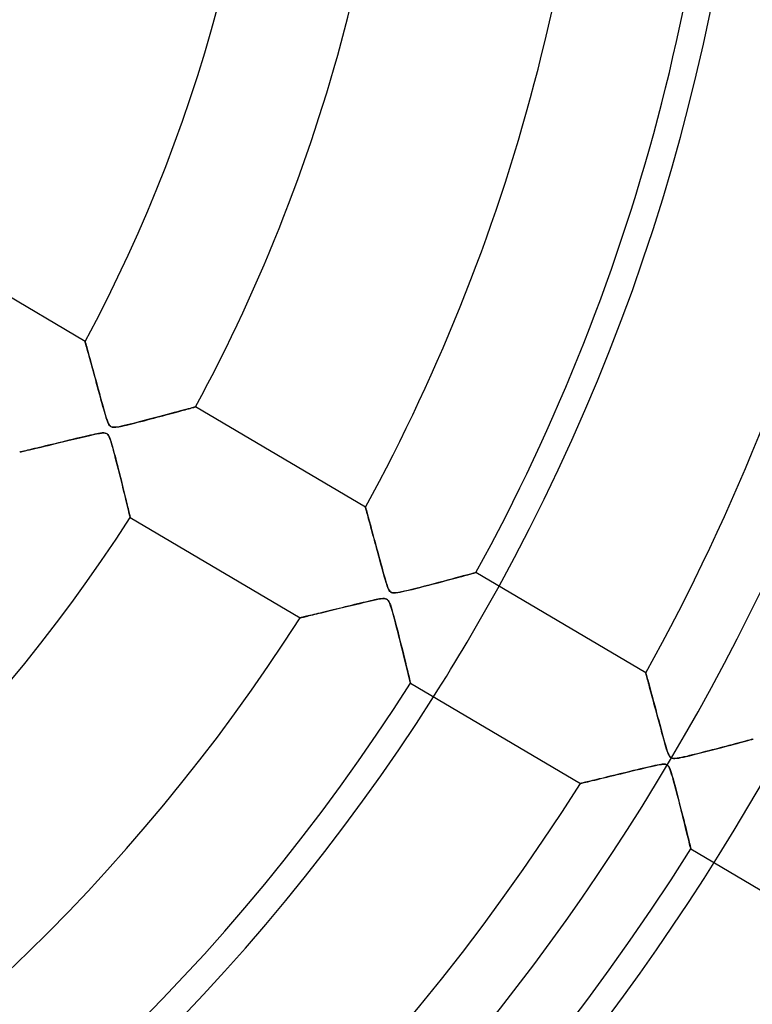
# Model space of a CAD drawing. Header units: millimetres. Extents: x -625 to 625, y -625 to 625.
# Tile 37 of 56: x 102 to 159, y -109 to -33. Entities that reach past the tile are written whole.
import ezdxf

# ---------------------------------------------------------------- set-up
doc = ezdxf.new("R2010")
doc.units = ezdxf.units.MM
doc.layers.add('HIDDEN', color=7, linetype='Continuous')
doc.layers.add('THICK', color=7, linetype='Continuous')

msp = doc.modelspace()

# ---------------------------------------------------------------- linework, layer by layer
at = {"layer": 'HIDDEN'}
for p, q in [((107.153, -57.561), (107.156, -57.573)), ((107.156, -57.573), (107.166, -57.609)), ((107.166, -57.609), (107.183, -57.669)), ((107.183, -57.669), (107.207, -57.753)), ((107.207, -57.753), (107.237, -57.862)), ((107.237, -57.862), (107.274, -57.994)), ((107.274, -57.994), (107.317, -58.148)), ((107.317, -58.148), (107.365, -58.323)), ((107.365, -58.323), (107.419, -58.517)), ((107.419, -58.517), (107.478, -58.731)), ((107.478, -58.731), (107.542, -58.961)), ((107.542, -58.961), (107.61, -59.207)), ((107.61, -59.207), (107.682, -59.468)), ((107.682, -59.468), (107.757, -59.743)), ((107.757, -59.743), (107.835, -60.029)), ((107.835, -60.029), (107.916, -60.326)), ((107.916, -60.326), (108, -60.635)), ((108, -60.635), (108.087, -60.953)), ((108.087, -60.953), (108.176, -61.281)), ((108.176, -61.281), (108.267, -61.617)), ((108.267, -61.617), (108.361, -61.962)), ((108.361, -61.962), (108.456, -62.311)), ((108.456, -62.311), (108.549, -62.647)), ((108.549, -62.647), (108.637, -62.959)), ((114.931, -62.87), (115.073, -62.831)), ((115.073, -62.831), (115.204, -62.796)), ((115.204, -62.796), (115.322, -62.763)), ((115.322, -62.763), (115.428, -62.734)), ((115.428, -62.734), (115.521, -62.708)), ((115.521, -62.708), (115.601, -62.687)), ((115.601, -62.687), (115.665, -62.669)), ((115.665, -62.669), (115.712, -62.656)), ((115.712, -62.656), (115.741, -62.648)), ((115.741, -62.648), (115.75, -62.645)), ((108.637, -62.959), (108.719, -63.242)), ((108.719, -63.242), (108.794, -63.489)), ((108.794, -63.489), (108.861, -63.693)), ((111.99, -63.657), (112.243, -63.591)), ((112.243, -63.591), (112.491, -63.526)), ((112.491, -63.526), (112.733, -63.462)), ((112.733, -63.462), (112.97, -63.399)), ((112.97, -63.399), (113.201, -63.338)), ((113.201, -63.338), (113.426, -63.278)), ((113.426, -63.278), (113.644, -63.219)), ((113.644, -63.219), (113.854, -63.163)), ((113.854, -63.163), (114.057, -63.108)), ((114.057, -63.108), (114.252, -63.055)), ((114.252, -63.055), (114.437, -63.005)), ((114.437, -63.005), (114.612, -62.957)), ((114.612, -62.957), (114.777, -62.912)), ((114.777, -62.912), (114.931, -62.87)), ((108.861, -63.693), (108.919, -63.848)), ((108.919, -63.848), (108.969, -63.961)), ((108.969, -63.961), (109.013, -64.039)), ((109.013, -64.039), (109.054, -64.098)), ((109.054, -64.098), (109.097, -64.144)), ((109.097, -64.144), (109.145, -64.181)), ((109.145, -64.181), (109.199, -64.208)), ((109.199, -64.208), (109.261, -64.226)), ((109.261, -64.226), (109.336, -64.236)), ((109.336, -64.236), (109.426, -64.236)), ((109.426, -64.236), (109.53, -64.229)), ((109.53, -64.229), (109.644, -64.215)), ((109.644, -64.215), (109.765, -64.194)), ((109.765, -64.194), (109.895, -64.17)), ((109.895, -64.17), (110.041, -64.139)), ((110.041, -64.139), (110.204, -64.103)), ((110.204, -64.103), (110.384, -64.061)), ((110.384, -64.061), (110.578, -64.015)), ((110.578, -64.015), (110.786, -63.964)), ((110.786, -63.964), (111.006, -63.909)), ((111.006, -63.909), (111.239, -63.851)), ((111.239, -63.851), (111.482, -63.788)), ((111.482, -63.788), (111.734, -63.723)), ((111.734, -63.723), (111.99, -63.657)), ((106.437, -65.123), (106.176, -65.186)), ((106.687, -65.062), (106.437, -65.123)), ((106.927, -65.005), (106.687, -65.062)), ((107.154, -64.951), (106.927, -65.005)), ((107.367, -64.901), (107.154, -64.951)), ((107.565, -64.855), (107.367, -64.901)), ((107.747, -64.814), (107.565, -64.855)), ((107.911, -64.779), (107.747, -64.814)), ((108.056, -64.749), (107.911, -64.779)), ((108.196, -64.722), (108.056, -64.749)), ((108.344, -64.698), (108.196, -64.722)), ((108.487, -64.681), (108.344, -64.698)), ((108.613, -64.677), (108.487, -64.681)), ((108.712, -64.686), (108.613, -64.677)), ((108.792, -64.71), (108.712, -64.686)), ((108.86, -64.749), (108.792, -64.71)), ((108.92, -64.806), (108.86, -64.749)), ((108.974, -64.883), (108.92, -64.806)), ((109.028, -64.986), (108.974, -64.883)), ((109.083, -65.12), (109.028, -64.986)), ((109.141, -65.285), (109.083, -65.12)), ((103.208, -65.899), (103.019, -65.944)), ((103.407, -65.852), (103.208, -65.899)), ((103.616, -65.802), (103.407, -65.852)), ((103.836, -65.749), (103.616, -65.802)), ((104.067, -65.694), (103.836, -65.749)), ((104.307, -65.637), (104.067, -65.694)), ((104.556, -65.577), (104.307, -65.637)), ((104.814, -65.515), (104.556, -65.577)), ((105.08, -65.451), (104.814, -65.515)), ((105.353, -65.385), (105.08, -65.451)), ((105.631, -65.317), (105.353, -65.385)), ((105.907, -65.251), (105.631, -65.317)), ((106.176, -65.186), (105.907, -65.251)), ((109.201, -65.473), (109.141, -65.285)), ((109.261, -65.678), (109.201, -65.473)), ((109.324, -65.901), (109.261, -65.678)), ((109.389, -66.14), (109.324, -65.901)), ((102.077, -66.165), (102.063, -66.169)), ((102.12, -66.155), (102.077, -66.165)), ((102.188, -66.139), (102.12, -66.155)), ((102.28, -66.118), (102.188, -66.139)), ((102.394, -66.091), (102.28, -66.118)), ((102.527, -66.06), (102.394, -66.091)), ((102.677, -66.024), (102.527, -66.06)), ((102.841, -65.986), (102.677, -66.024)), ((103.019, -65.944), (102.841, -65.986)), ((109.457, -66.394), (109.389, -66.14)), ((109.527, -66.662), (109.457, -66.394)), ((109.6, -66.941), (109.527, -66.662)), ((109.674, -67.23), (109.6, -66.941)), ((109.749, -67.526), (109.674, -67.23)), ((109.825, -67.827), (109.749, -67.526)), ((109.901, -68.133), (109.825, -67.827)), ((109.977, -68.439), (109.901, -68.133)), ((110.052, -68.742), (109.977, -68.439)), ((110.124, -69.034), (110.052, -68.742)), ((110.192, -69.313), (110.124, -69.034)), ((110.257, -69.579), (110.192, -69.313)), ((110.318, -69.83), (110.257, -69.579)), ((110.375, -70.065), (110.318, -69.83)), ((110.427, -70.282), (110.375, -70.065)), ((110.475, -70.48), (110.427, -70.282)), ((110.517, -70.657), (110.475, -70.48)), ((128.967, -70.462), (128.969, -70.469)), ((128.969, -70.469), (128.975, -70.491)), ((128.975, -70.491), (128.985, -70.528)), ((110.555, -70.814), (110.517, -70.657)), ((110.587, -70.948), (110.555, -70.814)), ((110.613, -71.058), (110.587, -70.948)), ((110.634, -71.144), (110.613, -71.058)), ((110.648, -71.204), (110.634, -71.144)), ((110.657, -71.241), (110.648, -71.204)), ((110.66, -71.253), (110.657, -71.241)), ((128.985, -70.528), (128.999, -70.58)), ((128.999, -70.58), (129.017, -70.645)), ((129.017, -70.645), (129.039, -70.725)), ((129.039, -70.725), (129.065, -70.817)), ((129.065, -70.817), (129.093, -70.921)), ((129.093, -70.921), (129.125, -71.037)), ((129.125, -71.037), (129.16, -71.164)), ((129.16, -71.164), (129.197, -71.301)), ((129.197, -71.301), (129.238, -71.447)), ((129.238, -71.447), (129.28, -71.603)), ((129.28, -71.603), (129.325, -71.766)), ((129.325, -71.766), (129.371, -71.937)), ((129.371, -71.937), (129.42, -72.115)), ((129.42, -72.115), (129.47, -72.3)), ((129.47, -72.3), (129.522, -72.49)), ((129.522, -72.49), (129.575, -72.686)), ((129.575, -72.686), (129.629, -72.886)), ((129.629, -72.886), (129.685, -73.091)), ((129.685, -73.091), (129.741, -73.301)), ((129.741, -73.301), (129.799, -73.514)), ((129.799, -73.514), (129.857, -73.731)), ((129.857, -73.731), (129.917, -73.951)), ((129.917, -73.951), (129.977, -74.174)), ((129.977, -74.174), (130.038, -74.4)), ((130.038, -74.4), (130.1, -74.629)), ((130.1, -74.629), (130.163, -74.859)), ((130.163, -74.859), (130.226, -75.091)), ((130.226, -75.091), (130.29, -75.325)), ((130.29, -75.325), (130.354, -75.56)), ((130.354, -75.56), (130.42, -75.795)), ((130.42, -75.795), (130.487, -76.031)), ((136.219, -75.908), (136.475, -75.839)), ((136.475, -75.839), (136.708, -75.776)), ((136.708, -75.776), (136.92, -75.719)), ((136.92, -75.719), (137.106, -75.669)), ((137.106, -75.669), (137.265, -75.625)), ((137.265, -75.625), (137.393, -75.591)), ((137.393, -75.591), (137.486, -75.565)), ((137.486, -75.565), (137.542, -75.55)), ((137.542, -75.55), (137.561, -75.545)), ((130.487, -76.031), (130.555, -76.26)), ((130.555, -76.26), (130.621, -76.47)), ((130.621, -76.47), (130.684, -76.652)), ((133.206, -76.7), (133.542, -76.614)), ((133.542, -76.614), (133.891, -76.524)), ((133.891, -76.524), (134.251, -76.43)), ((134.251, -76.43), (134.617, -76.334)), ((134.617, -76.334), (134.977, -76.24)), ((134.977, -76.24), (135.318, -76.149)), ((135.318, -76.149), (135.64, -76.063)), ((135.64, -76.063), (135.94, -75.983)), ((135.94, -75.983), (136.219, -75.908)), ((130.684, -76.652), (130.744, -76.802)), ((130.744, -76.802), (130.802, -76.915)), ((130.802, -76.915), (130.859, -76.998)), ((130.859, -76.998), (130.921, -77.057)), ((130.921, -77.057), (130.991, -77.097)), ((130.991, -77.097), (131.074, -77.121)), ((131.074, -77.121), (131.179, -77.129)), ((131.179, -77.129), (131.312, -77.122)), ((131.312, -77.122), (131.473, -77.101)), ((131.473, -77.101), (131.653, -77.069)), ((131.653, -77.069), (131.848, -77.029)), ((131.848, -77.029), (132.065, -76.98)), ((132.065, -76.98), (132.313, -76.922)), ((132.313, -76.922), (132.588, -76.855)), ((132.588, -76.855), (132.887, -76.781)), ((132.887, -76.781), (133.206, -76.7)), ((127.641, -78.16), (127.396, -78.22)), ((127.883, -78.101), (127.641, -78.16)), ((128.118, -78.044), (127.883, -78.101)), ((128.346, -77.989), (128.118, -78.044)), ((128.567, -77.936), (128.346, -77.989)), ((128.778, -77.885), (128.567, -77.936)), ((128.979, -77.837), (128.778, -77.885)), ((129.17, -77.792), (128.979, -77.837)), ((129.348, -77.751), (129.17, -77.792)), ((129.514, -77.713), (129.348, -77.751)), ((129.666, -77.68), (129.514, -77.713)), ((129.803, -77.651), (129.666, -77.68)), ((129.928, -77.626), (129.803, -77.651)), ((130.059, -77.602), (129.928, -77.626)), ((130.195, -77.582), (130.059, -77.602)), ((130.326, -77.57), (130.195, -77.582)), ((130.44, -77.569), (130.326, -77.57)), ((130.532, -77.582), (130.44, -77.569)), ((130.609, -77.61), (130.532, -77.582)), ((130.677, -77.656), (130.609, -77.61)), ((130.738, -77.723), (130.677, -77.656)), ((130.797, -77.818), (130.738, -77.723)), ((130.858, -77.952), (130.797, -77.818)), ((130.924, -78.129), (130.858, -77.952)), ((130.993, -78.342), (130.924, -78.129)), ((124.506, -78.919), (124.382, -78.949)), ((124.641, -78.887), (124.506, -78.919)), ((124.786, -78.852), (124.641, -78.887)), ((124.939, -78.815), (124.786, -78.852)), ((125.1, -78.777), (124.939, -78.815)), ((125.27, -78.736), (125.1, -78.777)), ((125.448, -78.693), (125.27, -78.736)), ((125.634, -78.648), (125.448, -78.693)), ((125.828, -78.601), (125.634, -78.648)), ((126.031, -78.552), (125.828, -78.601)), ((126.241, -78.501), (126.031, -78.552)), ((126.458, -78.448), (126.241, -78.501)), ((126.682, -78.394), (126.458, -78.448)), ((126.914, -78.337), (126.682, -78.394)), ((127.152, -78.279), (126.914, -78.337)), ((127.396, -78.22), (127.152, -78.279)), ((131.065, -78.586), (130.993, -78.342)), ((131.141, -78.856), (131.065, -78.586)), ((131.22, -79.149), (131.141, -78.856)), ((123.885, -79.067), (123.876, -79.069)), ((123.91, -79.061), (123.885, -79.067)), ((123.952, -79.051), (123.91, -79.061)), ((124.009, -79.038), (123.952, -79.051)), ((124.082, -79.02), (124.009, -79.038)), ((124.168, -79), (124.082, -79.02)), ((124.269, -78.976), (124.168, -79)), ((124.382, -78.949), (124.269, -78.976)), ((131.303, -79.462), (131.22, -79.149)), ((131.389, -79.791), (131.303, -79.462)), ((131.477, -80.135), (131.389, -79.791)), ((131.567, -80.488), (131.477, -80.135)), ((131.658, -80.848), (131.567, -80.488)), ((131.75, -81.213), (131.658, -80.848)), ((131.84, -81.575), (131.75, -81.213)), ((131.928, -81.927), (131.84, -81.575)), ((132.011, -82.265), (131.928, -81.927)), ((132.09, -82.584), (132.011, -82.265)), ((132.163, -82.883), (132.09, -82.584)), ((132.23, -83.158), (132.163, -82.883)), ((132.29, -83.406), (132.23, -83.158)), ((132.343, -83.624), (132.29, -83.406)), ((150.776, -83.36), (150.779, -83.372)), ((150.779, -83.372), (150.789, -83.408)), ((150.789, -83.408), (150.805, -83.468)), ((150.805, -83.468), (150.828, -83.552)), ((132.388, -83.809), (132.343, -83.624)), ((132.424, -83.957), (132.388, -83.809)), ((132.45, -84.065), (132.424, -83.957)), ((132.466, -84.13), (132.45, -84.065)), ((132.471, -84.152), (132.466, -84.13)), ((150.828, -83.552), (150.857, -83.658)), ((150.857, -83.658), (150.892, -83.786)), ((150.892, -83.786), (150.932, -83.933)), ((150.932, -83.933), (150.977, -84.099)), ((150.977, -84.099), (151.027, -84.282)), ((151.027, -84.282), (151.081, -84.481)), ((151.081, -84.481), (151.139, -84.694)), ((151.139, -84.694), (151.2, -84.92)), ((151.2, -84.92), (151.264, -85.157)), ((151.264, -85.157), (151.331, -85.405)), ((151.331, -85.405), (151.4, -85.663)), ((151.4, -85.663), (151.472, -85.929)), ((151.472, -85.929), (151.546, -86.204)), ((151.546, -86.204), (151.622, -86.486)), ((151.622, -86.486), (151.699, -86.774)), ((151.699, -86.774), (151.778, -87.068)), ((151.778, -87.068), (151.859, -87.367)), ((151.859, -87.367), (151.94, -87.67)), ((151.94, -87.67), (152.023, -87.976)), ((152.023, -87.976), (152.105, -88.277)), ((152.105, -88.277), (152.183, -88.56)), ((152.183, -88.56), (152.257, -88.823)), ((152.257, -88.823), (152.327, -89.062)), ((157.648, -88.903), (157.885, -88.84)), ((157.885, -88.84), (158.11, -88.78)), ((158.11, -88.78), (158.323, -88.723)), ((158.323, -88.723), (158.521, -88.67)), ((158.521, -88.67), (158.704, -88.621)), ((158.704, -88.621), (158.869, -88.577)), ((158.869, -88.577), (159.014, -88.538)), ((159.014, -88.538), (159.137, -88.504)), ((152.327, -89.062), (152.391, -89.273)), ((152.391, -89.273), (152.45, -89.454)), ((152.45, -89.454), (152.506, -89.607)), ((152.506, -89.607), (152.562, -89.734)), ((154.437, -89.735), (154.722, -89.664)), ((154.722, -89.664), (155.024, -89.588)), ((155.024, -89.588), (155.341, -89.507)), ((155.341, -89.507), (155.663, -89.424)), ((155.663, -89.424), (155.978, -89.343)), ((155.978, -89.343), (156.283, -89.263)), ((156.283, -89.263), (156.578, -89.186)), ((156.578, -89.186), (156.863, -89.111)), ((156.863, -89.111), (157.137, -89.039)), ((157.137, -89.039), (157.399, -88.97)), ((157.399, -88.97), (157.648, -88.903)), ((152.562, -89.734), (152.619, -89.837)), ((152.619, -89.837), (152.681, -89.914)), ((152.681, -89.914), (152.75, -89.969)), ((152.75, -89.969), (152.83, -90.002)), ((152.83, -90.002), (152.927, -90.019)), ((152.927, -90.019), (153.048, -90.019)), ((153.048, -90.019), (153.191, -90.005)), ((153.191, -90.005), (153.347, -89.98)), ((153.347, -89.98), (153.514, -89.948)), ((153.514, -89.948), (153.707, -89.907)), ((153.707, -89.907), (153.927, -89.857)), ((153.927, -89.857), (154.171, -89.8)), ((154.171, -89.8), (154.437, -89.735)), ((149.005, -91.16), (148.746, -91.223)), ((149.27, -91.095), (149.005, -91.16)), ((149.541, -91.029), (149.27, -91.095)), ((149.818, -90.961), (149.541, -91.029)), ((150.096, -90.893), (149.818, -90.961)), ((150.365, -90.828), (150.096, -90.893)), ((150.621, -90.766), (150.365, -90.828)), ((150.863, -90.709), (150.621, -90.766)), ((151.09, -90.656), (150.863, -90.709)), ((151.299, -90.608), (151.09, -90.656)), ((151.489, -90.566), (151.299, -90.608)), ((151.658, -90.531), (151.489, -90.566)), ((151.808, -90.503), (151.658, -90.531)), ((151.937, -90.482), (151.808, -90.503)), ((152.049, -90.468), (151.937, -90.482)), ((152.147, -90.46), (152.049, -90.468)), ((152.23, -90.461), (152.147, -90.46)), ((152.301, -90.468), (152.23, -90.461)), ((152.363, -90.483), (152.301, -90.468)), ((152.416, -90.506), (152.363, -90.483)), ((152.464, -90.537), (152.416, -90.506)), ((152.508, -90.579), (152.464, -90.537)), ((152.549, -90.631), (152.508, -90.579)), ((152.589, -90.697), (152.549, -90.631)), ((152.632, -90.785), (152.589, -90.697)), ((152.68, -90.904), (152.632, -90.785)), ((152.733, -91.052), (152.68, -90.904)), ((152.788, -91.225), (152.733, -91.052)), ((145.694, -91.965), (145.685, -91.967)), ((145.721, -91.958), (145.694, -91.965)), ((145.764, -91.948), (145.721, -91.958)), ((145.823, -91.934), (145.764, -91.948)), ((145.897, -91.916), (145.823, -91.934)), ((145.986, -91.895), (145.897, -91.916)), ((146.088, -91.87), (145.986, -91.895)), ((146.204, -91.842), (146.088, -91.87)), ((146.332, -91.811), (146.204, -91.842)), ((146.473, -91.777), (146.332, -91.811)), ((146.627, -91.74), (146.473, -91.777)), ((146.793, -91.7), (146.627, -91.74)), ((146.97, -91.657), (146.793, -91.7)), ((147.159, -91.611), (146.97, -91.657)), ((147.358, -91.562), (147.159, -91.611)), ((147.568, -91.511), (147.358, -91.562)), ((147.787, -91.458), (147.568, -91.511)), ((148.015, -91.402), (147.787, -91.458)), ((148.251, -91.344), (148.015, -91.402)), ((148.495, -91.285), (148.251, -91.344)), ((148.746, -91.223), (148.495, -91.285)), ((152.846, -91.418), (152.788, -91.225)), ((152.906, -91.628), (152.846, -91.418)), ((152.968, -91.852), (152.906, -91.628)), ((153.031, -92.086), (152.968, -91.852)), ((153.095, -92.327), (153.031, -92.086)), ((153.16, -92.576), (153.095, -92.327)), ((153.226, -92.83), (153.16, -92.576)), ((153.293, -93.088), (153.226, -92.83)), ((153.36, -93.35), (153.293, -93.088)), ((153.427, -93.615), (153.36, -93.35)), ((153.494, -93.88), (153.427, -93.615)), ((153.561, -94.146), (153.494, -93.88)), ((153.627, -94.409), (153.561, -94.146)), ((153.692, -94.667), (153.627, -94.409)), ((153.755, -94.918), (153.692, -94.667)), ((153.815, -95.16), (153.755, -94.918)), ((153.872, -95.393), (153.815, -95.16)), ((153.927, -95.615), (153.872, -95.393)), ((153.979, -95.825), (153.927, -95.615)), ((154.028, -96.022), (153.979, -95.825)), ((154.073, -96.206), (154.028, -96.022)), ((154.114, -96.375), (154.073, -96.206)), ((154.152, -96.527), (154.114, -96.375)), ((154.184, -96.662), (154.152, -96.527)), ((154.213, -96.778), (154.184, -96.662)), ((154.236, -96.875), (154.213, -96.778)), ((154.255, -96.951), (154.236, -96.875)), ((154.268, -97.005), (154.255, -96.951)), ((154.276, -97.038), (154.268, -97.005)), ((154.279, -97.049), (154.276, -97.038))]:
    msp.add_line(p, q, dxfattribs=at)
for radius, start, end in [(184.35, 270.00002, 89.99998), (506.5, 179.99998, 0), (450, 179.99998, 0), (177.275, 270.00002, 0), (502.5, 180.00002, 0), (202.6, 180.00002, 0), (159.025, 327.59826, 331.20177)]:
    msp.add_arc((0, 0), radius, start, end, dxfattribs=at)
at = {"layer": 'THICK'}
for p, q in [((107.153, -57.561), (93.932, -49.742)), ((107.157, -57.576), (107.153, -57.561)), ((107.169, -57.618), (107.157, -57.576)), ((107.188, -57.685), (107.169, -57.618)), ((107.213, -57.776), (107.188, -57.685)), ((107.244, -57.889), (107.213, -57.776)), ((107.281, -58.02), (107.244, -57.889)), ((107.322, -58.169), (107.281, -58.02)), ((107.368, -58.332), (107.322, -58.169)), ((107.417, -58.507), (107.368, -58.332)), ((107.468, -58.695), (107.417, -58.507)), ((107.523, -58.892), (107.468, -58.695)), ((107.58, -59.099), (107.523, -58.892)), ((107.64, -59.317), (107.58, -59.099)), ((107.703, -59.546), (107.64, -59.317)), ((107.768, -59.784), (107.703, -59.546)), ((107.836, -60.031), (107.768, -59.784)), ((107.906, -60.287), (107.836, -60.031)), ((107.977, -60.551), (107.906, -60.287)), ((108.051, -60.822), (107.977, -60.551)), ((108.126, -61.099), (108.051, -60.822)), ((108.201, -61.373), (108.126, -61.099)), ((108.273, -61.64), (108.201, -61.373)), ((108.344, -61.898), (108.273, -61.64)), ((108.412, -62.147), (108.344, -61.898)), ((108.477, -62.384), (108.412, -62.147)), ((108.539, -62.609), (108.477, -62.384)), ((108.597, -62.82), (108.539, -62.609)), ((108.653, -63.016), (108.597, -62.82)), ((115.16, -62.808), (114.984, -62.856)), ((115.315, -62.765), (115.16, -62.808)), ((115.447, -62.729), (115.315, -62.765)), ((115.557, -62.699), (115.447, -62.729)), ((115.642, -62.675), (115.557, -62.699)), ((115.702, -62.659), (115.642, -62.675)), ((115.738, -62.649), (115.702, -62.659)), ((115.75, -62.645), (115.738, -62.649)), ((128.967, -70.462), (115.75, -62.645)), ((108.705, -63.195), (108.653, -63.016)), ((108.753, -63.356), (108.705, -63.195)), ((108.796, -63.497), (108.753, -63.356)), ((108.84, -63.633), (108.796, -63.497)), ((112.346, -63.564), (112.045, -63.643)), ((112.65, -63.484), (112.346, -63.564)), ((112.956, -63.403), (112.65, -63.484)), ((113.257, -63.323), (112.956, -63.403)), ((113.547, -63.245), (113.257, -63.323)), ((113.825, -63.17), (113.547, -63.245)), ((114.089, -63.099), (113.825, -63.17)), ((114.338, -63.032), (114.089, -63.099)), ((114.572, -62.968), (114.338, -63.032)), ((114.787, -62.91), (114.572, -62.968)), ((114.984, -62.856), (114.787, -62.91)), ((108.89, -63.774), (108.84, -63.633)), ((108.945, -63.908), (108.89, -63.774)), ((109.001, -64.02), (108.945, -63.908)), ((109.058, -64.102), (109.001, -64.02)), ((109.117, -64.161), (109.058, -64.102)), ((109.184, -64.202), (109.117, -64.161)), ((109.263, -64.227), (109.184, -64.202)), ((109.356, -64.237), (109.263, -64.227)), ((109.472, -64.235), (109.356, -64.237)), ((109.617, -64.218), (109.472, -64.235)), ((109.789, -64.19), (109.617, -64.218)), ((109.982, -64.152), (109.789, -64.19)), ((110.191, -64.106), (109.982, -64.152)), ((110.417, -64.053), (110.191, -64.106)), ((110.657, -63.995), (110.417, -64.053)), ((110.913, -63.932), (110.657, -63.995)), ((111.182, -63.865), (110.913, -63.932)), ((111.461, -63.794), (111.182, -63.865)), ((111.749, -63.72), (111.461, -63.794)), ((112.045, -63.643), (111.749, -63.72)), ((106.154, -65.191), (106.501, -65.107)), ((106.501, -65.107), (106.852, -65.023)), ((106.852, -65.023), (107.192, -64.942)), ((107.192, -64.942), (107.508, -64.868)), ((107.508, -64.868), (107.795, -64.804)), ((107.795, -64.804), (108.048, -64.751)), ((108.048, -64.751), (108.259, -64.711)), ((108.259, -64.711), (108.423, -64.688)), ((108.423, -64.688), (108.545, -64.677)), ((108.545, -64.677), (108.635, -64.678)), ((108.635, -64.678), (108.706, -64.685)), ((108.706, -64.685), (108.768, -64.701)), ((108.768, -64.701), (108.823, -64.725)), ((108.823, -64.725), (108.873, -64.759)), ((108.873, -64.759), (108.919, -64.805)), ((108.919, -64.805), (108.963, -64.866)), ((108.963, -64.866), (109.007, -64.945)), ((109.007, -64.945), (109.051, -65.039)), ((109.051, -65.039), (109.093, -65.146)), ((103.029, -65.941), (103.244, -65.89)), ((103.244, -65.89), (103.477, -65.835)), ((103.477, -65.835), (103.725, -65.776)), ((103.725, -65.776), (103.988, -65.713)), ((103.988, -65.713), (104.265, -65.647)), ((104.265, -65.647), (104.554, -65.577)), ((104.554, -65.577), (104.854, -65.505)), ((104.854, -65.505), (105.164, -65.43)), ((105.164, -65.43), (105.485, -65.353)), ((105.485, -65.353), (105.815, -65.273)), ((105.815, -65.273), (106.154, -65.191)), ((109.093, -65.146), (109.134, -65.262)), ((109.134, -65.262), (109.175, -65.388)), ((109.175, -65.388), (109.218, -65.53)), ((109.218, -65.53), (109.265, -65.691)), ((109.265, -65.691), (109.315, -65.868)), ((109.315, -65.868), (109.368, -66.061)), ((102.063, -66.169), (102.075, -66.166)), ((102.075, -66.166), (102.111, -66.157)), ((102.111, -66.157), (102.171, -66.143)), ((102.171, -66.143), (102.257, -66.123)), ((102.257, -66.123), (102.367, -66.097)), ((102.367, -66.097), (102.5, -66.066)), ((102.5, -66.066), (102.656, -66.029)), ((102.656, -66.029), (102.832, -65.988)), ((102.832, -65.988), (103.029, -65.941)), ((109.368, -66.061), (109.424, -66.267)), ((109.424, -66.267), (109.482, -66.487)), ((109.482, -66.487), (109.542, -66.719)), ((109.542, -66.719), (109.605, -66.962)), ((109.605, -66.962), (109.67, -67.214)), ((109.67, -67.214), (109.735, -67.471)), ((109.735, -67.471), (109.799, -67.724)), ((109.799, -67.724), (109.861, -67.972)), ((109.861, -67.972), (109.922, -68.216)), ((109.922, -68.216), (109.981, -68.454)), ((109.981, -68.454), (110.038, -68.686)), ((110.038, -68.686), (110.094, -68.912)), ((110.094, -68.912), (110.148, -69.131)), ((110.148, -69.131), (110.199, -69.342)), ((110.199, -69.342), (110.249, -69.547)), ((110.249, -69.547), (110.297, -69.742)), ((110.297, -69.742), (110.342, -69.929)), ((110.342, -69.929), (110.385, -70.105)), ((110.385, -70.105), (110.425, -70.271)), ((110.425, -70.271), (110.462, -70.426)), ((110.462, -70.426), (110.497, -70.57)), ((128.969, -70.47), (128.967, -70.462)), ((128.976, -70.495), (128.969, -70.47)), ((128.987, -70.537), (128.976, -70.495)), ((110.497, -70.57), (110.528, -70.702)), ((110.528, -70.702), (110.557, -70.821)), ((110.557, -70.821), (110.582, -70.928)), ((110.582, -70.928), (110.605, -71.022)), ((110.605, -71.022), (110.624, -71.102)), ((110.624, -71.102), (110.639, -71.167)), ((110.639, -71.167), (110.65, -71.215)), ((110.65, -71.215), (110.657, -71.243)), ((110.657, -71.243), (110.66, -71.253)), ((110.66, -71.253), (123.876, -79.069)), ((129.003, -70.593), (128.987, -70.537)), ((129.023, -70.665), (129.003, -70.593)), ((129.046, -70.751), (129.023, -70.665)), ((129.074, -70.851), (129.046, -70.751)), ((129.105, -70.963), (129.074, -70.851)), ((129.138, -71.086), (129.105, -70.963)), ((129.175, -71.22), (129.138, -71.086)), ((129.214, -71.363), (129.175, -71.22)), ((129.256, -71.515), (129.214, -71.363)), ((129.3, -71.675), (129.256, -71.515)), ((129.346, -71.844), (129.3, -71.675)), ((129.394, -72.02), (129.346, -71.844)), ((129.444, -72.205), (129.394, -72.02)), ((129.497, -72.398), (129.444, -72.205)), ((129.551, -72.599), (129.497, -72.398)), ((129.608, -72.807), (129.551, -72.599)), ((129.666, -73.023), (129.608, -72.807)), ((129.727, -73.246), (129.666, -73.023)), ((129.789, -73.476), (129.727, -73.246)), ((129.853, -73.713), (129.789, -73.476)), ((129.918, -73.955), (129.853, -73.713)), ((129.984, -74.199), (129.918, -73.955)), ((130.049, -74.439), (129.984, -74.199)), ((130.112, -74.673), (130.049, -74.439)), ((130.173, -74.899), (130.112, -74.673)), ((130.233, -75.118), (130.173, -74.899)), ((130.29, -75.328), (130.233, -75.118)), ((130.345, -75.527), (130.29, -75.328)), ((130.398, -75.716), (130.345, -75.527)), ((130.447, -75.892), (130.398, -75.716)), ((136.574, -75.813), (136.301, -75.886)), ((136.82, -75.746), (136.574, -75.813)), ((137.037, -75.687), (136.82, -75.746)), ((137.221, -75.637), (137.037, -75.687)), ((137.368, -75.597), (137.221, -75.637)), ((137.475, -75.568), (137.368, -75.597)), ((137.54, -75.551), (137.475, -75.568)), ((137.561, -75.545), (137.54, -75.551)), ((150.776, -83.36), (137.561, -75.545)), ((130.494, -76.056), (130.447, -75.892)), ((130.538, -76.205), (130.494, -76.056)), ((130.579, -76.339), (130.538, -76.205)), ((130.617, -76.46), (130.579, -76.339)), ((130.66, -76.587), (130.617, -76.46)), ((130.708, -76.716), (130.66, -76.587)), ((133.562, -76.609), (133.219, -76.697)), ((133.915, -76.518), (133.562, -76.609)), ((134.275, -76.424), (133.915, -76.518)), ((134.638, -76.329), (134.275, -76.424)), ((135, -76.233), (134.638, -76.329)), ((135.35, -76.14), (135, -76.233)), ((135.686, -76.051), (135.35, -76.14)), ((136.004, -75.966), (135.686, -76.051)), ((136.301, -75.886), (136.004, -75.966)), ((130.76, -76.836), (130.708, -76.716)), ((130.814, -76.936), (130.76, -76.836)), ((130.87, -77.01), (130.814, -76.936)), ((130.931, -77.065), (130.87, -77.01)), ((131.005, -77.102), (130.931, -77.065)), ((131.093, -77.124), (131.005, -77.102)), ((131.204, -77.129), (131.093, -77.124)), ((131.351, -77.118), (131.204, -77.129)), ((131.538, -77.091), (131.351, -77.118)), ((131.758, -77.048), (131.538, -77.091)), ((132.007, -76.994), (131.758, -77.048)), ((132.28, -76.93), (132.007, -76.994)), ((132.574, -76.859), (132.28, -76.93)), ((132.889, -76.781), (132.574, -76.859)), ((133.219, -76.697), (132.889, -76.781)), ((127.392, -78.221), (127.616, -78.166)), ((127.616, -78.166), (127.844, -78.111)), ((127.844, -78.111), (128.074, -78.055)), ((128.074, -78.055), (128.306, -77.999)), ((128.306, -77.999), (128.54, -77.942)), ((128.54, -77.942), (128.775, -77.885)), ((128.775, -77.885), (129.012, -77.829)), ((129.012, -77.829), (129.25, -77.773)), ((129.25, -77.773), (129.489, -77.719)), ((129.489, -77.719), (129.723, -77.668)), ((129.723, -77.668), (129.938, -77.624)), ((129.938, -77.624), (130.128, -77.592)), ((130.128, -77.592), (130.288, -77.573)), ((130.288, -77.573), (130.416, -77.568)), ((130.416, -77.568), (130.516, -77.579)), ((130.516, -77.579), (130.597, -77.604)), ((130.597, -77.604), (130.666, -77.646)), ((130.666, -77.646), (130.727, -77.708)), ((130.727, -77.708), (130.785, -77.796)), ((130.785, -77.796), (130.843, -77.916)), ((130.843, -77.916), (130.902, -78.066)), ((130.902, -78.066), (130.961, -78.24)), ((124.34, -78.959), (124.457, -78.931)), ((124.457, -78.931), (124.585, -78.9)), ((124.585, -78.9), (124.723, -78.867)), ((124.723, -78.867), (124.871, -78.832)), ((124.871, -78.832), (125.027, -78.794)), ((125.027, -78.794), (125.192, -78.754)), ((125.192, -78.754), (125.364, -78.713)), ((125.364, -78.713), (125.543, -78.67)), ((125.543, -78.67), (125.729, -78.625)), ((125.729, -78.625), (125.921, -78.578)), ((125.921, -78.578), (126.118, -78.531)), ((126.118, -78.531), (126.32, -78.482)), ((126.32, -78.482), (126.527, -78.432)), ((126.527, -78.432), (126.737, -78.38)), ((126.737, -78.38), (126.952, -78.328)), ((126.952, -78.328), (127.17, -78.275)), ((127.17, -78.275), (127.392, -78.221)), ((130.961, -78.24), (131.019, -78.43)), ((131.019, -78.43), (131.081, -78.644)), ((131.081, -78.644), (131.15, -78.889)), ((131.15, -78.889), (131.224, -79.162)), ((123.876, -79.069), (123.884, -79.067)), ((123.884, -79.067), (123.906, -79.062)), ((123.906, -79.062), (123.944, -79.053)), ((123.944, -79.053), (123.995, -79.041)), ((123.995, -79.041), (124.062, -79.025)), ((124.062, -79.025), (124.142, -79.006)), ((124.142, -79.006), (124.235, -78.984)), ((124.235, -78.984), (124.34, -78.959)), ((131.224, -79.162), (131.302, -79.46)), ((131.302, -79.46), (131.386, -79.779)), ((131.386, -79.779), (131.472, -80.114)), ((131.472, -80.114), (131.561, -80.464)), ((131.561, -80.464), (131.652, -80.824)), ((131.652, -80.824), (131.745, -81.191)), ((131.745, -81.191), (131.835, -81.552)), ((131.835, -81.552), (131.92, -81.895)), ((131.92, -81.895), (132, -82.218)), ((132, -82.218), (132.074, -82.52)), ((132.074, -82.52), (132.143, -82.8)), ((132.143, -82.8), (132.206, -83.058)), ((132.206, -83.058), (132.263, -83.293)), ((132.263, -83.293), (132.315, -83.506)), ((132.315, -83.506), (132.36, -83.694)), ((150.778, -83.368), (150.776, -83.36)), ((150.785, -83.395), (150.778, -83.368)), ((150.797, -83.438), (150.785, -83.395)), ((150.813, -83.496), (150.797, -83.438)), ((150.833, -83.57), (150.813, -83.496)), ((132.36, -83.694), (132.399, -83.853)), ((132.399, -83.853), (132.43, -83.982)), ((132.43, -83.982), (132.453, -84.076)), ((132.453, -84.076), (132.466, -84.133)), ((132.466, -84.133), (132.471, -84.152)), ((132.471, -84.152), (145.685, -91.967)), ((150.857, -83.658), (150.833, -83.57)), ((150.885, -83.759), (150.857, -83.658)), ((150.916, -83.874), (150.885, -83.759)), ((150.951, -84.001), (150.916, -83.874)), ((150.989, -84.142), (150.951, -84.001)), ((151.03, -84.294), (150.989, -84.142)), ((151.075, -84.459), (151.03, -84.294)), ((151.123, -84.635), (151.075, -84.459)), ((151.173, -84.822), (151.123, -84.635)), ((151.227, -85.021), (151.173, -84.822)), ((151.283, -85.229), (151.227, -85.021)), ((151.342, -85.447), (151.283, -85.229)), ((151.403, -85.673), (151.342, -85.447)), ((151.466, -85.908), (151.403, -85.673)), ((151.531, -86.15), (151.466, -85.908)), ((151.599, -86.4), (151.531, -86.15)), ((151.668, -86.657), (151.599, -86.4)), ((151.738, -86.921), (151.668, -86.657)), ((151.811, -87.19), (151.738, -86.921)), ((151.885, -87.466), (151.811, -87.19)), ((151.96, -87.742), (151.885, -87.466)), ((152.032, -88.009), (151.96, -87.742)), ((152.101, -88.264), (152.032, -88.009)), ((152.168, -88.503), (152.101, -88.264)), ((152.23, -88.727), (152.168, -88.503)), ((152.289, -88.933), (152.23, -88.727)), ((157.722, -88.884), (157.491, -88.945)), ((157.943, -88.825), (157.722, -88.884)), ((158.152, -88.769), (157.943, -88.825)), ((158.349, -88.716), (158.152, -88.769)), ((158.531, -88.667), (158.349, -88.716)), ((158.699, -88.623), (158.531, -88.667)), ((158.85, -88.582), (158.699, -88.623)), ((158.984, -88.546), (158.85, -88.582)), ((159.1, -88.514), (158.984, -88.546)), ((152.344, -89.12), (152.289, -88.933)), ((152.395, -89.286), (152.344, -89.12)), ((152.442, -89.43), (152.395, -89.286)), ((152.486, -89.553), (152.442, -89.43)), ((152.528, -89.659), (152.486, -89.553)), ((152.568, -89.747), (152.528, -89.659)), ((154.91, -89.617), (154.661, -89.679)), ((155.164, -89.552), (154.91, -89.617)), ((155.423, -89.486), (155.164, -89.552)), ((155.685, -89.419), (155.423, -89.486)), ((155.949, -89.35), (155.685, -89.419)), ((156.214, -89.281), (155.949, -89.35)), ((156.479, -89.212), (156.214, -89.281)), ((156.742, -89.143), (156.479, -89.212)), ((156.999, -89.075), (156.742, -89.143)), ((157.249, -89.009), (156.999, -89.075)), ((157.491, -88.945), (157.249, -89.009)), ((152.609, -89.821), (152.568, -89.747)), ((152.649, -89.879), (152.609, -89.821)), ((152.692, -89.926), (152.649, -89.879)), ((152.738, -89.962), (152.692, -89.926)), ((152.788, -89.988), (152.738, -89.962)), ((152.846, -90.007), (152.788, -89.988)), ((152.912, -90.018), (152.846, -90.007)), ((152.989, -90.021), (152.912, -90.018)), ((153.087, -90.016), (152.989, -90.021)), ((153.214, -90.001), (153.087, -90.016)), ((153.369, -89.976), (153.214, -90.001)), ((153.548, -89.941), (153.369, -89.976)), ((153.744, -89.899), (153.548, -89.941)), ((153.957, -89.851), (153.744, -89.899)), ((154.183, -89.797), (153.957, -89.851)), ((154.419, -89.739), (154.183, -89.797)), ((154.661, -89.679), (154.419, -89.739)), ((148.832, -91.202), (149.122, -91.131)), ((149.122, -91.131), (149.418, -91.059)), ((149.418, -91.059), (149.719, -90.985)), ((149.719, -90.985), (150.024, -90.911)), ((150.024, -90.911), (150.332, -90.836)), ((150.332, -90.836), (150.635, -90.763)), ((150.635, -90.763), (150.921, -90.695)), ((150.921, -90.695), (151.186, -90.633)), ((151.186, -90.633), (151.429, -90.579)), ((151.429, -90.579), (151.645, -90.534)), ((151.645, -90.534), (151.833, -90.498)), ((151.833, -90.498), (151.993, -90.474)), ((151.993, -90.474), (152.132, -90.461)), ((152.132, -90.461), (152.249, -90.462)), ((152.249, -90.462), (152.347, -90.479)), ((152.347, -90.479), (152.428, -90.513)), ((152.428, -90.513), (152.496, -90.567)), ((152.496, -90.567), (152.557, -90.644)), ((152.557, -90.644), (152.616, -90.75)), ((152.616, -90.75), (152.672, -90.883)), ((152.672, -90.883), (152.726, -91.031)), ((152.726, -91.031), (152.778, -91.192)), ((152.778, -91.192), (152.835, -91.381)), ((145.685, -91.967), (145.697, -91.964)), ((145.697, -91.964), (145.734, -91.955)), ((145.734, -91.955), (145.795, -91.941)), ((145.795, -91.941), (145.879, -91.92)), ((145.879, -91.92), (145.987, -91.894)), ((145.987, -91.894), (146.115, -91.863)), ((146.115, -91.863), (146.264, -91.828)), ((146.264, -91.828), (146.431, -91.787)), ((146.431, -91.787), (146.615, -91.743)), ((146.615, -91.743), (146.815, -91.694)), ((146.815, -91.694), (147.029, -91.642)), ((147.029, -91.642), (147.257, -91.587)), ((147.257, -91.587), (147.496, -91.529)), ((147.496, -91.529), (147.745, -91.468)), ((147.745, -91.468), (148.004, -91.405)), ((148.004, -91.405), (148.272, -91.339)), ((148.272, -91.339), (148.549, -91.272)), ((148.549, -91.272), (148.832, -91.202)), ((152.835, -91.381), (152.898, -91.598)), ((152.898, -91.598), (152.965, -91.84)), ((152.965, -91.84), (153.036, -92.104)), ((153.036, -92.104), (153.111, -92.388)), ((153.111, -92.388), (153.19, -92.689)), ((153.19, -92.689), (153.272, -93.006)), ((153.272, -93.006), (153.354, -93.328)), ((153.354, -93.328), (153.434, -93.643)), ((153.434, -93.643), (153.512, -93.949)), ((153.512, -93.949), (153.586, -94.245)), ((153.586, -94.245), (153.658, -94.531)), ((153.658, -94.531), (153.727, -94.805)), ((153.727, -94.805), (153.792, -95.068)), ((153.792, -95.068), (153.854, -95.318)), ((153.854, -95.318), (153.913, -95.557)), ((153.913, -95.557), (153.969, -95.783)), ((153.969, -95.783), (154.021, -95.996)), ((154.021, -95.996), (154.07, -96.196)), ((154.07, -96.196), (154.115, -96.379)), ((154.115, -96.379), (154.156, -96.545)), ((154.156, -96.545), (154.192, -96.692)), ((154.192, -96.692), (154.222, -96.816)), ((154.222, -96.816), (154.246, -96.916)), ((154.246, -96.916), (154.264, -96.989)), ((154.264, -96.989), (154.275, -97.034)), ((154.275, -97.034), (154.279, -97.049)), ((154.279, -97.049), (167.492, -104.863))]:
    msp.add_line(p, q, dxfattribs=at)
for radius, start, end in [(159.025, 331.20177, 28.79823), (556.5, 180.00002, 0), (501.5, 179.99998, 0), (106.29, 332.09627, 0), (121.635, 331.75587, 0), (131.615, 331.57717, 0), (146.96, 331.34976, 0), (156.94, 331.22572, 0), (172.285, 331.06305, 0), (131.615, 272.17714, 327.22286), (146.96, 271.94974, 327.45027), (156.94, 271.82569, 327.57431), (159.025, 271.80174, 327.59826), (172.285, 271.66303, 327.73692), (182.265, 271.57199, 327.82802), (197.61, 271.44989, 327.95012)]:
    msp.add_arc((0, 0), radius, start, end, dxfattribs=at)

doc.saveas('drawing.dxf')
